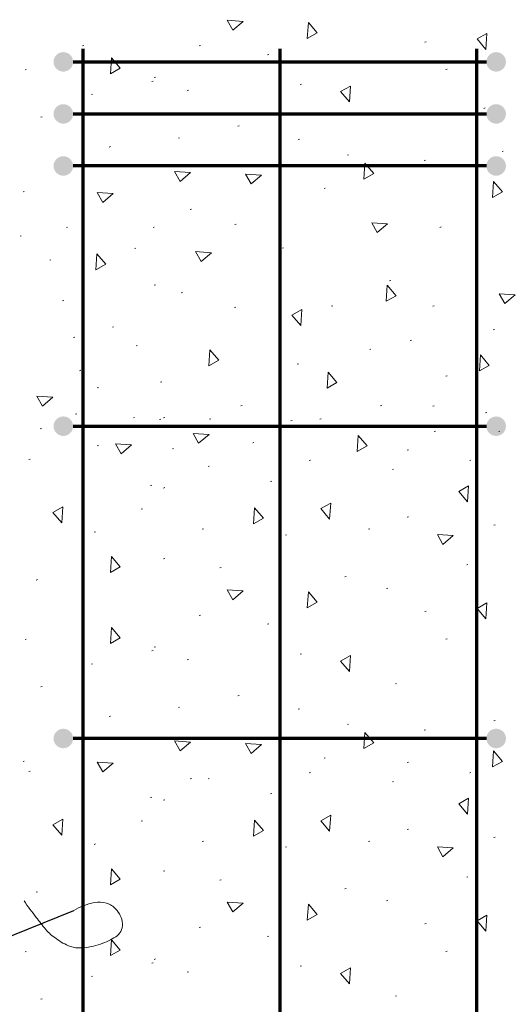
# Model space of a CAD drawing. Extents: x -312 to 328, y -156 to 292.
# Tile 47 of 89: x -113 to -94, y 206 to 244. Entities that reach past the tile are written whole.
import ezdxf

# ---------------------------------------------------------------- set-up
doc = ezdxf.new("R2010")
doc.units = 0
doc.header["$MEASUREMENT"] = 0
for name, color, linetype, lineweight in [('Level 1', 253, 'Continuous', 18), ('Level 46', 253, 'Continuous', 18), ('S-Anno-Patt', 152, 'Continuous', 18), ('S-Anno-Text', 53, 'Continuous', 25), ('S-Sect-Rbar', 7, 'Continuous', 70)]:
    doc.layers.add(name, color=color, linetype=linetype, lineweight=lineweight)

msp = doc.modelspace()

# ---------------------------------------------------------------- hatches: boundary and pattern name
at = {"layer": 'S-Sect-Rbar'}
for points in [[(-111.51872, 242.10399, 1), (-110.76872, 242.10399, 1)], [(-94.14347, 242.10399, 1), (-94.89347, 242.10399, 1)], [(-111.51872, 240.10399, 1), (-110.76872, 240.10399, 1)], [(-94.14347, 240.10399, 1), (-94.89347, 240.10399, 1)], [(-111.51872, 238.10399, 1), (-110.76872, 238.10399, 1)], [(-94.14347, 238.10399, 1), (-94.89347, 238.10399, 1)], [(-111.51872, 228.10399, 1), (-110.76872, 228.10399, 1)], [(-94.14347, 228.10399, 1), (-94.89347, 228.10399, 1)], [(-111.51872, 216.10399, 1), (-110.76872, 216.10399, 1)], [(-94.14347, 216.10399, 1), (-94.89347, 216.10399, 1)]]:
    msp.add_hatch(color=256, dxfattribs=at).paths.add_polyline_path(points, flags=16)

# ---------------------------------------------------------------- linework, layer by layer
at = {"layer": 'Level 1', "color": 214, "linetype": 'Continuous', "lineweight": 25}
msp.add_3dface([(-311.9741, -156.26001), (328.0259, -156.26001), (328.0259, 291.73999), (-311.9741, 291.73999)], dxfattribs=at)
msp.add_3dface([(-311.9741, -156.26001), (328.0259, -156.26001), (328.0259, 291.73999), (-311.9741, 291.73999)], dxfattribs=at)
msp.add_3dface([(-311.9741, -156.26001), (328.0259, -156.26001), (328.0259, 291.73999), (-311.9741, 291.73999)], dxfattribs=at)
at = {"layer": 'Level 46', "color": 96, "linetype": 'Continuous', "lineweight": 18}
msp.add_open_spline([(-110.73522, 209.49299), (-110.61968, 209.5668), (-110.501, 209.62214), (-110.37492, 209.67447), (-110.23556, 209.73231), (-110.09994, 209.77381), (-109.94737, 209.80122), (-109.79032, 209.82943), (-109.64028, 209.81202), (-109.48898, 209.77641), (-109.34776, 209.74317), (-109.22235, 209.65363), (-109.12716, 209.54685), (-108.9915, 209.39468), (-108.88982, 209.22814), (-108.87363, 208.99129), (-108.85852, 208.77028), (-108.9799, 208.58524), (-109.13296, 208.48391), (-109.30527, 208.36985), (-109.49751, 208.27241), (-109.71114, 208.2061), (-109.96446, 208.12747), (-110.19232, 208.0691), (-110.45661, 208.05503), (-110.60168, 208.04731), (-110.73533, 208.06432), (-110.87006, 208.11301), (-111.07362, 208.18656), (-111.25762, 208.28793), (-111.42439, 208.41398), (-111.56392, 208.51945), (-111.70376, 208.6252), (-111.81953, 208.76381), (-111.94975, 208.91973), (-112.06493, 209.07391), (-112.18615, 209.2307), (-112.34671, 209.43837), (-112.5072, 209.64379), (-112.65037, 209.8653)], degree=3, knots=[0, 0, 0, 0, 0.05544973, 0.05544973, 0.05544973, 0.11674428, 0.11674428, 0.11674428, 0.17984166, 0.17984166, 0.17984166, 0.23873911, 0.23873911, 0.23873911, 0.32267713, 0.32267713, 0.32267713, 0.40099642, 0.40099642, 0.40099642, 0.4891651, 0.4891651, 0.4891651, 0.59371221, 0.59371221, 0.59371221, 0.65109713, 0.65109713, 0.65109713, 0.73779579, 0.73779579, 0.73779579, 0.81033314, 0.81033314, 0.81033314, 0.89192817, 0.89192817, 0.89192817, 1, 1, 1, 1], dxfattribs=at)
at = {"layer": 'S-Anno-Patt'}
for p, q in [((-110.36272, 242.73262), (-110.41022, 242.71912)), ((-105.87947, 242.73262), (-105.92697, 242.71912)), ((-97.20835, 242.87887), (-97.25585, 242.86537)), ((-103.25285, 242.38974), (-103.30035, 242.37624)), ((-112.56685, 241.80724), (-112.61435, 241.79374)), ((-96.4011, 241.81812), (-96.4486, 241.80462)), ((-107.60185, 241.51512), (-107.64935, 241.50162)), ((-107.69985, 241.36362), (-107.74735, 241.35012)), ((-106.33622, 241.01787), (-106.38372, 241.00437)), ((-101.99672, 241.24649), (-102.04422, 241.23299)), ((-110.02072, 240.85849), (-110.06822, 240.84499)), ((-94.9466, 240.33187), (-94.9941, 240.31837)), ((-111.96147, 239.98887), (-112.00897, 239.97537)), ((-98.34247, 240.10324), (-98.38997, 240.08974)), ((-104.39485, 239.64587), (-104.44235, 239.63237)), ((-106.67885, 239.18862), (-106.72635, 239.17512)), ((-102.07535, 239.13012), (-102.12285, 239.11662)), ((-109.33497, 238.84562), (-109.38247, 238.83212)), ((-100.1851, 238.53499), (-100.2326, 238.52149)), ((-94.24522, 238.67549), (-94.29272, 238.66199)), ((-97.23172, 238.32199), (-97.27922, 238.30849)), ((-101.08322, 237.24512), (-101.13072, 237.23162)), ((-112.64435, 237.12074), (-112.69185, 237.10724)), ((-106.22197, 236.44487), (-106.26947, 236.43137)), ((-110.97935, 235.75687), (-111.02685, 235.74337)), ((-107.65235, 235.75687), (-107.69985, 235.74337)), ((-104.5091, 235.87324), (-104.5566, 235.85974)), ((-96.62947, 235.75887), (-96.67697, 235.74537)), ((-112.76085, 235.41587), (-112.80835, 235.40237)), ((-108.35572, 234.94874), (-108.40322, 234.93524)), ((-102.68197, 234.95862), (-102.72947, 234.94512)), ((-111.61885, 234.50137), (-111.66635, 234.48787)), ((-95.2406, 234.54462), (-95.2881, 234.53112)), ((-107.60185, 233.53449), (-107.64935, 233.52099)), ((-98.57085, 233.70099), (-98.61835, 233.68749)), ((-106.5646, 233.24374), (-106.6121, 233.23024)), ((-111.13072, 232.92837), (-111.17822, 232.91487)), ((-100.7906, 232.72624), (-100.8381, 232.71274)), ((-96.9056, 232.72624), (-96.9531, 232.71274)), ((-104.52422, 232.67574), (-104.57172, 232.66224)), ((-109.21347, 231.91812), (-109.26097, 231.90462)), ((-94.58472, 231.81712), (-94.63222, 231.80362)), ((-110.70522, 231.52887), (-110.75272, 231.51537)), ((-108.30535, 231.21099), (-108.35285, 231.19749)), ((-97.77147, 231.41462), (-97.81897, 231.40112)), ((-99.32747, 231.05949), (-99.37497, 231.04599)), ((-102.11097, 230.49999), (-102.15847, 230.48649)), ((-110.47485, 230.25124), (-110.52235, 230.23774)), ((-96.4011, 230.04262), (-96.4486, 230.02912)), ((-107.36397, 229.81399), (-107.41147, 229.80049)), ((-109.79172, 229.58537), (-109.83922, 229.57187)), ((-110.62622, 228.58449), (-110.67372, 228.57099)), ((-104.28072, 228.89937), (-104.32822, 228.88587)), ((-98.91347, 228.89937), (-98.96097, 228.88587)), ((-96.9056, 228.88749), (-96.9531, 228.87399)), ((-94.87772, 228.63499), (-94.92522, 228.62149)), ((-108.40622, 228.43287), (-108.45372, 228.41937)), ((-107.4001, 228.36887), (-107.4476, 228.35537)), ((-107.24872, 228.43287), (-107.29622, 228.41937)), ((-105.48285, 228.38237), (-105.53035, 228.36887)), ((-102.3546, 228.31837), (-102.4021, 228.30487)), ((-101.24472, 228.38237), (-101.29222, 228.36887)), ((-111.98847, 228.01537), (-112.03597, 228.00187)), ((-108.40622, 228.06587), (-108.45372, 228.05237)), ((-96.85522, 227.91424), (-96.90272, 227.90074)), ((-94.3731, 227.91424), (-94.4206, 227.90074)), ((-103.82385, 227.47899), (-103.87135, 227.46549)), ((-109.79172, 227.36462), (-109.83922, 227.35112)), ((-106.90722, 227.25037), (-106.95472, 227.23687)), ((-97.88772, 227.19624), (-97.93522, 227.18274)), ((-112.41547, 226.84262), (-112.46297, 226.82912)), ((-101.6541, 226.79299), (-101.7016, 226.77949)), ((-95.48747, 226.79299), (-95.53497, 226.77949)), ((-105.53685, 226.56437), (-105.58435, 226.55087)), ((-98.4566, 226.45012), (-98.5041, 226.43662)), ((-103.13872, 225.99274), (-103.18622, 225.97924)), ((-107.75035, 225.84337), (-107.79785, 225.82987)), ((-107.24872, 225.74237), (-107.29622, 225.72887)), ((-108.10347, 224.93424), (-108.15097, 224.92074)), ((-97.8856, 224.62087), (-97.9331, 224.60737)), ((-109.90585, 224.04924), (-109.95335, 224.03574)), ((-105.76522, 224.16362), (-105.81272, 224.15012)), ((-99.37022, 224.16362), (-99.41772, 224.15012)), ((-94.55772, 224.31712), (-94.60522, 224.30362)), ((-102.56772, 223.93499), (-102.61522, 223.92149)), ((-107.24985, 223.02037), (-107.29735, 223.00687)), ((-105.0801, 222.67737), (-105.1276, 222.66387)), ((-95.60172, 222.79174), (-95.64922, 222.77824)), ((-112.13985, 222.20662), (-112.18735, 222.19312)), ((-100.28372, 222.33437), (-100.33122, 222.32087)), ((-98.68497, 221.87712), (-98.73247, 221.86362)), ((-97.20835, 220.99437), (-97.25585, 220.98087)), ((-110.36272, 220.84812), (-110.41022, 220.83462)), ((-105.87947, 220.84812), (-105.92697, 220.83462)), ((-103.25285, 220.50524), (-103.30035, 220.49174)), ((-112.56685, 219.92274), (-112.61435, 219.90924)), ((-96.4011, 219.93362), (-96.4486, 219.92012)), ((-107.69985, 219.47912), (-107.74735, 219.46562)), ((-107.60185, 219.63062), (-107.64935, 219.61712)), ((-106.33622, 219.13337), (-106.38372, 219.11987)), ((-101.99672, 219.36199), (-102.04422, 219.34849)), ((-110.02072, 218.97399), (-110.06822, 218.96049)), ((-95.2591, 218.44737), (-95.3066, 218.43387)), ((-111.96147, 218.10437), (-112.00897, 218.09087)), ((-98.34247, 218.21874), (-98.38997, 218.20524)), ((-104.39485, 217.76137), (-104.44235, 217.74787)), ((-106.67885, 217.30412), (-106.72635, 217.29062)), ((-102.07535, 217.24562), (-102.12285, 217.23212)), ((-109.33497, 216.96112), (-109.38247, 216.94762)), ((-100.1851, 216.65049), (-100.2326, 216.63699)), ((-97.23172, 216.43749), (-97.27922, 216.42399)), ((-94.55772, 216.79099), (-94.60522, 216.77749)), ((-101.08322, 215.36062), (-101.13072, 215.34712)), ((-112.64435, 215.23624), (-112.69185, 215.22274)), ((-97.88772, 215.19624), (-97.93522, 215.18274)), ((-112.41547, 214.84262), (-112.46297, 214.82912)), ((-106.22197, 214.56037), (-106.26947, 214.54687)), ((-105.53685, 214.56437), (-105.58435, 214.55087)), ((-101.6541, 214.79299), (-101.7016, 214.77949)), ((-95.48747, 214.79299), (-95.53497, 214.77949)), ((-98.4566, 214.45012), (-98.5041, 214.43662)), ((-107.75035, 213.84337), (-107.79785, 213.82987)), ((-103.13872, 213.99274), (-103.18622, 213.97924)), ((-107.24872, 213.74237), (-107.29622, 213.72887)), ((-108.10347, 212.93424), (-108.15097, 212.92074)), ((-97.8856, 212.62087), (-97.9331, 212.60737)), ((-94.55772, 212.31712), (-94.60522, 212.30362)), ((-109.90585, 212.04924), (-109.95335, 212.03574)), ((-105.76522, 212.16362), (-105.81272, 212.15012)), ((-102.56772, 211.93499), (-102.61522, 211.92149)), ((-99.37022, 212.16362), (-99.41772, 212.15012)), ((-107.24985, 211.02037), (-107.29735, 211.00687)), ((-95.60172, 210.79174), (-95.64922, 210.77824)), ((-105.0801, 210.67737), (-105.1276, 210.66387)), ((-112.13985, 210.20662), (-112.18735, 210.19312)), ((-100.28372, 210.33437), (-100.33122, 210.32087)), ((-98.68497, 209.87712), (-98.73247, 209.86362)), ((-97.20835, 208.99437), (-97.25585, 208.98087)), ((-110.36272, 208.84812), (-110.41022, 208.83462)), ((-105.87947, 208.84812), (-105.92697, 208.83462)), ((-103.25285, 208.50524), (-103.30035, 208.49174)), ((-112.56685, 207.92274), (-112.61435, 207.90924)), ((-96.4011, 207.93362), (-96.4486, 207.92012)), ((-107.69985, 207.47912), (-107.74735, 207.46562)), ((-107.60185, 207.63062), (-107.64935, 207.61712)), ((-101.99672, 207.36199), (-102.04422, 207.34849)), ((-110.02072, 206.97399), (-110.06822, 206.96049)), ((-106.33622, 207.13337), (-106.38372, 207.11987)), ((-98.34247, 206.21874), (-98.38997, 206.20524)), ((-95.2591, 206.44737), (-95.3066, 206.43387)), ((-111.96147, 206.10437), (-112.00897, 206.09087))]:
    msp.add_line(p, q, dxfattribs=at)
for points in [[(-104.23735, 243.66149), (-104.63672, 243.32112), (-104.85047, 243.70099)], [(-101.73335, 243.61999), (-101.39297, 243.22062), (-101.77285, 243.00687)], [(-94.91135, 242.58337), (-95.25172, 242.98274), (-94.87185, 243.19649)], [(-109.2986, 242.25612), (-108.95822, 241.85674), (-109.3381, 241.64299)], [(-100.1586, 240.56299), (-100.49897, 240.96237), (-100.1191, 241.17612)], [(-99.56385, 238.21537), (-99.22347, 237.81599), (-99.60335, 237.60224)], [(-106.25547, 237.85274), (-106.65485, 237.51237), (-106.8686, 237.89224)], [(-103.53097, 237.75174), (-103.93035, 237.41137), (-104.1441, 237.79124)], [(-94.61935, 237.50812), (-94.27897, 237.10874), (-94.65885, 236.89499)], [(-109.22935, 237.04462), (-109.62872, 236.70424), (-109.84247, 237.08412)], [(-98.68735, 235.88287), (-99.08672, 235.54249), (-99.30047, 235.92237)], [(-109.8536, 234.73012), (-109.51322, 234.33074), (-109.8931, 234.11699)], [(-105.44822, 234.77162), (-105.8476, 234.43124), (-106.06135, 234.81112)], [(-98.7061, 233.51787), (-98.36572, 233.11849), (-98.7456, 232.90474)], [(-93.79335, 233.15524), (-94.19272, 232.81487), (-94.40647, 233.19474)], [(-102.02535, 231.97624), (-102.36572, 232.37562), (-101.98585, 232.58937)], [(-105.51747, 231.04287), (-105.1771, 230.64349), (-105.55697, 230.42974)], [(-95.12385, 230.84087), (-94.78347, 230.44149), (-95.16335, 230.22774)], [(-100.9766, 230.18412), (-100.63622, 229.78474), (-101.0161, 229.57099)], [(-111.55022, 229.21537), (-111.9496, 228.87499), (-112.16335, 229.25487)], [(-105.5491, 227.78762), (-105.94847, 227.44724), (-106.16222, 227.82712)], [(-108.52297, 227.38349), (-108.92235, 227.04312), (-109.1361, 227.42299)], [(-99.8161, 227.74612), (-99.47572, 227.34674), (-99.8556, 227.13299)], [(-95.61772, 225.19424), (-95.9581, 225.59362), (-95.57822, 225.80737)], [(-100.91535, 224.53762), (-101.25572, 224.93699), (-100.87585, 225.15074)], [(-111.2051, 224.38612), (-111.54547, 224.78549), (-111.1656, 224.99924)], [(-103.80197, 224.96812), (-103.4616, 224.56874), (-103.84147, 224.35499)], [(-96.16472, 223.89837), (-96.5641, 223.55799), (-96.77785, 223.93787)], [(-109.2986, 223.09924), (-108.95822, 222.69987), (-109.3381, 222.48612)], [(-104.23735, 221.77699), (-104.63672, 221.43662), (-104.85047, 221.81649)], [(-101.73335, 221.73549), (-101.39297, 221.33612), (-101.77285, 221.12237)], [(-94.91135, 220.69887), (-95.25172, 221.09824), (-94.87185, 221.31199)], [(-109.2986, 220.37162), (-108.95822, 219.97224), (-109.3381, 219.75849)], [(-100.1586, 218.67849), (-100.49897, 219.07787), (-100.1191, 219.29162)], [(-99.56385, 216.33087), (-99.22347, 215.93149), (-99.60335, 215.71774)], [(-106.25547, 215.96824), (-106.65485, 215.62787), (-106.8686, 216.00774)], [(-103.53097, 215.86724), (-103.93035, 215.52687), (-104.1441, 215.90674)], [(-94.61935, 215.62362), (-94.27897, 215.22424), (-94.65885, 215.01049)], [(-109.22935, 215.16012), (-109.62872, 214.81974), (-109.84247, 215.19962)], [(-95.61772, 213.19424), (-95.9581, 213.59362), (-95.57822, 213.80737)], [(-100.91535, 212.53762), (-101.25572, 212.93699), (-100.87585, 213.15074)], [(-111.2051, 212.38612), (-111.54547, 212.78549), (-111.1656, 212.99924)], [(-103.80197, 212.96812), (-103.4616, 212.56874), (-103.84147, 212.35499)], [(-96.16472, 211.89837), (-96.5641, 211.55799), (-96.77785, 211.93787)], [(-109.2986, 211.09924), (-108.95822, 210.69987), (-109.3381, 210.48612)], [(-104.23735, 209.77699), (-104.63672, 209.43662), (-104.85047, 209.81649)], [(-101.73335, 209.73549), (-101.39297, 209.33612), (-101.77285, 209.12237)], [(-94.91135, 208.69887), (-95.25172, 209.09824), (-94.87185, 209.31199)], [(-109.2986, 208.37162), (-108.95822, 207.97224), (-109.3381, 207.75849)], [(-100.1586, 206.67849), (-100.49897, 207.07787), (-100.1191, 207.29162)]]:
    msp.add_3dface(points, dxfattribs=at)
at = {"layer": 'S-Anno-Text', "flags": 128}
msp.add_lwpolyline([(-119.56447, 207.16862), (-116.51522, 207.16862), (-110.73522, 209.49299)], dxfattribs=at)
at = {"layer": 'S-Sect-Rbar'}
for p, q in [((-110.39385, 242.60399), (-110.39385, 192.66074)), ((-102.83122, 242.60399), (-102.83122, 192.66074)), ((-95.26847, 242.60399), (-95.26847, 192.66074)), ((-110.76872, 242.10399), (-94.89347, 242.10399)), ((-110.76872, 240.10399), (-94.89347, 240.10399)), ((-94.89347, 238.10399), (-110.76872, 238.10399)), ((-110.76872, 228.10399), (-94.89347, 228.10399)), ((-94.89347, 216.10399), (-110.76872, 216.10399))]:
    msp.add_line(p, q, dxfattribs=at)

doc.saveas('drawing.dxf')
